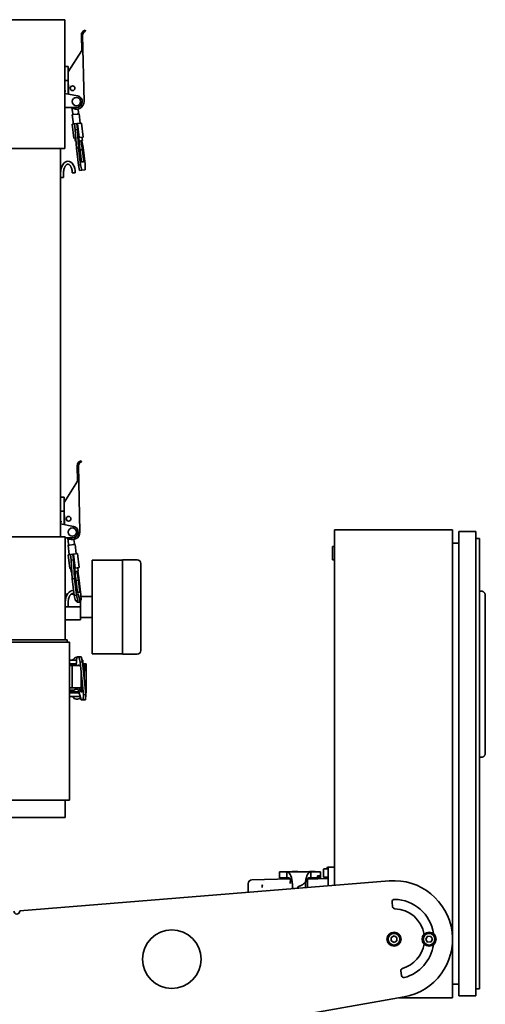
# Model space of a CAD drawing. Header units: millimetres. Extents: x 0 to 7128, y 0 to 5040.
# Tile 76 of 95: x 5615 to 5934, y 1619 to 2292. Entities that reach past the tile are written whole.
import ezdxf

# ---------------------------------------------------------------- set-up
doc = ezdxf.new("R2010")
doc.units = ezdxf.units.MM
doc.header["$LTSCALE"] = 12
doc.layers.add('Spigoli visibili(ISO)', color=7, linetype='Continuous', lineweight=35)

msp = doc.modelspace()

# ---------------------------------------------------------------- linework, layer by layer
at = {"layer": 'Spigoli visibili(ISO)'}
for p, q in [((5646.1796, 2292.0712), (5350.9796, 2292.0712)), ((5646.1796, 2292.0712), (5646.1796, 2204.0712)), ((5660.1772, 2284.892), (5660.4012, 2284.124)), ((5657.586, 2281.3569), (5657.8143, 2270.9594)), ((5658.3858, 2281.3745), (5659.3783, 2236.1854)), ((5657.8143, 2270.9594), (5648.5796, 2256.4256)), ((5648.5796, 2260.0712), (5646.1796, 2260.0712)), ((5648.5796, 2260.0712), (5648.5796, 2258.4712)), ((5648.5796, 2258.4712), (5648.5796, 2250.4712)), ((5646.1796, 2250.4712), (5648.5796, 2250.4712)), ((5648.8666, 2241.158), (5648.5796, 2254.2247)), ((5648.5796, 2250.4712), (5648.5796, 2244.5359)), ((5646.1796, 2243.2291), (5646.9159, 2243.1595)), ((5648.5796, 2243.1595), (5648.5796, 2244.5359)), ((5648.5796, 2243.1595), (5648.5796, 2242.8418)), ((5648.5796, 2241.2129), (5648.5796, 2242.8418)), ((5654.9299, 2240.0002), (5646.1796, 2241.6712)), ((5646.1796, 2232.0712), (5654.1796, 2232.0712)), ((5651.1513, 2231.844), (5651.6193, 2227.9004)), ((5655.5914, 2228.3719), (5655.2808, 2230.9891)), ((5651.3164, 2227.0589), (5651.3165, 2227.0589)), ((5651.3164, 2227.0589), (5652.0707, 2220.7034)), ((5651.6193, 2227.9004), (5651.6678, 2227.4923)), ((5652.508, 2227.2003), (5654.8913, 2227.4831)), ((5655.6399, 2227.9638), (5655.5914, 2228.3719)), ((5655.785, 2227.5892), (5655.7864, 2227.5894)), ((5656.0829, 2227.6246), (5655.7864, 2227.5894)), ((5656.0826, 2227.6245), (5656.0829, 2227.6244)), ((5656.0829, 2227.6246), (5656.8373, 2221.2692)), ((5651.2763, 2220.6092), (5652.8933, 2220.8011)), ((5651.2763, 2220.6092), (5652.4078, 2211.0761)), ((5654.4739, 2220.9887), (5652.8933, 2220.8011)), ((5653.3648, 2216.829), (5652.8933, 2220.8011)), ((5654.9453, 2217.0166), (5653.3648, 2216.829)), ((5654.127, 2204.1712), (5653.3648, 2216.829)), ((5654.9302, 2221.0428), (5654.4739, 2220.9887)), ((5654.4739, 2220.9887), (5654.9453, 2217.0166)), ((5654.9302, 2221.0428), (5657.6317, 2221.3635)), ((5656.0617, 2211.5097), (5654.9302, 2221.0428)), ((5654.9453, 2217.0166), (5655.7075, 2204.3588)), ((5657.6317, 2221.3635), (5658.7632, 2211.8304)), ((5652.4078, 2211.0761), (5653.7019, 2211.2297)), ((5653.2022, 2211.1704), (5653.4851, 2208.7871)), ((5653.4851, 2208.7871), (5653.8464, 2208.83)), ((5655.9355, 2211.4948), (5656.0617, 2211.5097)), ((5656.4498, 2202.9554), (5655.9355, 2211.4948)), ((5656.0617, 2211.5097), (5658.7632, 2211.8304)), ((5656.08, 2209.0951), (5658.2516, 2209.3528)), ((5657.2372, 2209.2324), (5658.315, 2203.1768)), ((5658.7081, 2204.7149), (5657.8903, 2209.3099)), ((5657.9688, 2211.7361), (5658.2516, 2209.3528)), ((5646.1796, 2204.0712), (5350.9796, 2204.0712)), ((5643.3796, 2204.0712), (5643.3796, 1938.4712)), ((5655.7075, 2204.3588), (5654.127, 2204.1712)), ((5655.4942, 2192.6521), (5654.127, 2204.1712)), ((5655.7075, 2204.3588), (5657.0747, 2192.8397)), ((5656.7344, 2202.9892), (5656.3011, 2205.4238)), ((5657.2347, 2196.3423), (5656.4498, 2202.9554)), ((5658.315, 2203.1768), (5656.7344, 2202.9892)), ((5657.5193, 2196.3761), (5656.7344, 2202.9892)), ((5658.315, 2203.1768), (5659.0999, 2196.5637)), ((5660.0753, 2193.1958), (5658.7081, 2204.7149)), ((5657.0747, 2192.8397), (5655.4942, 2192.6521)), ((5656.3, 2188.9808), (5655.4942, 2192.6521)), ((5657.8805, 2189.1684), (5656.3, 2188.9808)), ((5657.0747, 2192.8397), (5657.8805, 2189.1684)), ((5659.1263, 2194.9556), (5657.5854, 2194.7727)), ((5657.8805, 2189.1684), (5660.1512, 2189.4379)), ((5660.1512, 2189.4379), (5660.0753, 2193.1958)), ((5643.3796, 2184.0712), (5645.3796, 2184.0712)), ((5645.3796, 2184.0712), (5645.3796, 2187.2712)), ((5651.3796, 2187.2712), (5653.3796, 2187.2712)), ((5654.786, 1986.9569), (5655.0143, 1976.5594)), ((5655.5858, 1986.9745), (5656.5783, 1941.7854)), ((5657.3772, 1990.492), (5657.6012, 1989.724)), ((5655.0143, 1976.5594), (5645.7796, 1962.0256)), ((5645.7796, 1965.6712), (5643.3796, 1965.6712)), ((5645.7796, 1965.6712), (5645.7796, 1964.0712)), ((5645.7796, 1964.0712), (5645.7796, 1956.0712)), ((5646.0666, 1946.758), (5645.7796, 1959.8247)), ((5643.3796, 1956.0712), (5645.7796, 1956.0712)), ((5645.7796, 1956.0712), (5645.7796, 1950.1359)), ((5643.3796, 1948.8291), (5644.1159, 1948.7595)), ((5652.1299, 1945.6002), (5643.3796, 1947.2712)), ((5645.7796, 1948.7595), (5645.7796, 1950.1359)), ((5645.7796, 1948.7595), (5645.7796, 1948.4418)), ((5645.7796, 1946.8129), (5645.7796, 1948.4418)), ((5830.5796, 1943.3005), (5830.5796, 1700.1413)), ((5911.3796, 1943.3005), (5830.5796, 1943.3005)), ((5911.3796, 1623.3005), (5911.3796, 1943.3005)), ((5915.7796, 1942.1005), (5915.7796, 1624.5005)), ((5927.3796, 1942.1005), (5915.7796, 1942.1005)), ((5927.3796, 1942.1005), (5927.3796, 1624.5005)), ((5646.5796, 1938.4712), (5350.5796, 1938.4712)), ((5646.5796, 1938.4712), (5646.5796, 1868.0712)), ((5646.5796, 1937.6712), (5651.3796, 1937.6712)), ((5648.3513, 1937.444), (5648.8193, 1933.5004)), ((5648.8134, 1932.6941), (5648.5164, 1932.6588)), ((5648.5164, 1932.6588), (5649.2707, 1926.3034)), ((5648.8143, 1932.6942), (5648.8134, 1932.6941)), ((5648.8193, 1933.5004), (5648.8678, 1933.0923)), ((5649.708, 1932.8003), (5652.0913, 1933.0831)), ((5652.7914, 1933.9719), (5652.4808, 1936.5891)), ((5652.8399, 1933.5639), (5652.7914, 1933.9719)), ((5652.9864, 1933.1894), (5652.985, 1933.1892)), ((5653.2829, 1933.2246), (5652.9864, 1933.1894)), ((5653.2829, 1933.2246), (5654.0373, 1926.8692)), ((5915.7796, 1934.1005), (5911.3796, 1934.1005)), ((5929.7796, 1937.3005), (5927.3796, 1937.3005)), ((5929.7796, 1937.3005), (5929.7796, 1933.3005)), ((5929.7796, 1633.3005), (5929.7796, 1933.3005)), ((5648.4763, 1926.2092), (5650.0933, 1926.4011)), ((5648.4763, 1926.2092), (5649.6078, 1916.6761)), ((5651.6739, 1926.5887), (5650.0933, 1926.4011)), ((5650.5648, 1922.429), (5650.0933, 1926.4011)), ((5652.1302, 1926.6428), (5651.6739, 1926.5887)), ((5651.6739, 1926.5887), (5652.1453, 1922.6166)), ((5652.1302, 1926.6428), (5654.8317, 1926.9635)), ((5653.2617, 1917.1097), (5652.1302, 1926.6428)), ((5654.8317, 1926.9635), (5655.9632, 1917.4304)), ((5829.3796, 1922.7005), (5829.3796, 1931.9005)), ((5830.5796, 1931.9005), (5829.3796, 1931.9005)), ((5652.1453, 1922.6166), (5650.5648, 1922.429)), ((5651.327, 1909.7712), (5650.5648, 1922.429)), ((5652.1453, 1922.6166), (5652.9075, 1909.9588)), ((5664.9796, 1922.4712), (5664.9796, 1858.4712)), ((5685.7796, 1922.4712), (5664.9796, 1922.4712)), ((5685.7796, 1858.2712), (5685.7796, 1922.6712)), ((5685.7796, 1922.6712), (5695.7796, 1922.6712)), ((5698.1796, 1860.6712), (5698.1796, 1920.2712)), ((5830.5796, 1922.7005), (5829.3796, 1922.7005)), ((5649.6078, 1916.6761), (5650.9019, 1916.8297)), ((5650.4022, 1916.7704), (5650.6851, 1914.3871)), ((5650.6851, 1914.3871), (5651.0464, 1914.43)), ((5653.1355, 1917.0948), (5653.2617, 1917.1097)), ((5653.6498, 1908.5554), (5653.1355, 1917.0948)), ((5653.2617, 1917.1097), (5655.9632, 1917.4304)), ((5653.28, 1914.6951), (5655.4516, 1914.9528)), ((5654.4372, 1914.8324), (5655.515, 1908.7768)), ((5655.9081, 1910.3149), (5655.0903, 1914.9099)), ((5655.1688, 1917.3361), (5655.4516, 1914.9528)), ((5652.9075, 1909.9588), (5651.327, 1909.7712)), ((5652.6942, 1898.2521), (5651.327, 1909.7712)), ((5652.9075, 1909.9588), (5654.2747, 1898.4397)), ((5653.9344, 1908.5892), (5653.5011, 1911.0238)), ((5654.4347, 1901.9423), (5653.6498, 1908.5554)), ((5655.515, 1908.7768), (5653.9344, 1908.5892)), ((5654.7193, 1901.9761), (5653.9344, 1908.5892)), ((5655.515, 1908.7768), (5656.2999, 1902.1637)), ((5657.2753, 1898.7958), (5655.9081, 1910.3149)), ((5648.0089, 1899.2712), (5646.5796, 1899.2712)), ((5652.5584, 1899.2712), (5650.6008, 1899.2712)), ((5656.3263, 1900.5556), (5654.7854, 1900.3727)), ((5657.3512, 1895.0379), (5657.2753, 1898.7958)), ((5930.9796, 1901.3005), (5929.7796, 1901.3005)), ((5648.5796, 1890.4712), (5648.5796, 1893.6712)), ((5654.2747, 1898.4397), (5652.6942, 1898.2521)), ((5653.5, 1894.5808), (5652.6942, 1898.2521)), ((5655.0805, 1894.7684), (5653.5, 1894.5808)), ((5654.2747, 1898.4397), (5655.0805, 1894.7684)), ((5654.5796, 1893.6712), (5656.5796, 1893.6712)), ((5655.0805, 1894.7684), (5655.4497, 1894.8122)), ((5656.5164, 1894.9388), (5657.3512, 1895.0379)), ((5656.9796, 1894.9938), (5656.9796, 1890.4712)), ((5664.9796, 1897.6712), (5657.298, 1897.6712)), ((5933.7796, 1898.5005), (5933.7796, 1790.5005)), ((5646.5796, 1890.4712), (5648.5796, 1890.4712)), ((5656.9796, 1890.4712), (5648.5796, 1890.4712)), ((5656.9796, 1890.4712), (5656.9796, 1881.6712)), ((5656.9796, 1881.6712), (5646.5796, 1881.6712)), ((5664.9796, 1883.2712), (5656.9796, 1883.2712)), ((5933.8196, 1880.1005), (5933.7796, 1880.1005)), ((5933.8196, 1880.1005), (5933.8196, 1808.9005)), ((5353.3796, 1868.0712), (5643.7796, 1868.0712)), ((5643.7796, 1866.4712), (5353.3796, 1866.4712)), ((5643.7796, 1868.0712), (5647.7796, 1868.0712)), ((5647.7796, 1866.4712), (5643.7796, 1866.4712)), ((5647.7796, 1866.4712), (5647.7796, 1868.0712)), ((5647.7796, 1866.4712), (5649.3796, 1866.4712)), ((5649.3796, 1758.4712), (5649.3796, 1866.4712)), ((5685.7796, 1858.4712), (5664.9796, 1858.4712)), ((5649.3796, 1854.0712), (5654.2885, 1854.0712)), ((5651.2569, 1851.6712), (5649.3796, 1851.6712)), ((5654.0331, 1851.6712), (5651.2569, 1851.6712)), ((5654.527, 1856.3122), (5653.9054, 1850.4712)), ((5656.1075, 1856.4755), (5654.527, 1856.3122)), ((5655.8942, 1856.3122), (5654.527, 1856.3122)), ((5657.4747, 1856.4755), (5655.8942, 1856.3122)), ((5656.7, 1852.731), (5655.8942, 1856.3122)), ((5656.1075, 1856.4755), (5657.4747, 1856.4755)), ((5658.2805, 1852.8943), (5656.7, 1852.731)), ((5658.9707, 1830.448), (5656.7, 1852.731)), ((5657.4747, 1856.4755), (5658.2805, 1852.8943)), ((5658.5796, 1854.0712), (5658.0157, 1854.0712)), ((5658.2805, 1852.8943), (5660.5512, 1830.6113)), ((5659.7796, 1851.6712), (5658.4052, 1851.6712)), ((5658.5796, 1854.0712), (5658.5796, 1851.6712)), ((5660.8012, 1851.6712), (5659.7796, 1851.6712)), ((5659.7796, 1850.8712), (5659.7796, 1851.6712)), ((5660.8012, 1851.6712), (5660.8012, 1831.6712)), ((5685.7796, 1858.2712), (5695.7796, 1858.2712)), ((5649.3796, 1850.8712), (5649.3809, 1850.8712)), ((5649.3796, 1850.4712), (5649.3796, 1835.2712)), ((5649.3796, 1850.4712), (5651.3796, 1850.4712)), ((5649.3809, 1850.8712), (5653.9479, 1850.8712)), ((5650.3781, 1850.8712), (5650.3781, 1850.4712)), ((5651.3796, 1850.4712), (5651.3796, 1835.2712)), ((5651.3796, 1850.4712), (5656.3274, 1850.4712)), ((5651.7796, 1850.8704), (5653.9479, 1850.8704)), ((5652.9796, 1850.8712), (5652.9796, 1850.8704)), ((5655.2404, 1850.4712), (5655.2692, 1850.7414)), ((5655.2692, 1850.7414), (5656.0541, 1850.7414)), ((5657.3796, 1845.3615), (5657.3796, 1835.2712)), ((5658.4867, 1850.8712), (5659.7796, 1850.8712)), ((5658.5275, 1850.4712), (5659.3796, 1850.4712)), ((5658.9785, 1850.4712), (5658.9785, 1850.8712)), ((5659.3796, 1850.4712), (5659.3796, 1842.1089)), ((5659.3796, 1846.4712), (5659.7432, 1846.4712)), ((5659.4621, 1844.8712), (5659.4621, 1841.2991)), ((5659.7783, 1850.8712), (5659.7783, 1848.0712)), ((5651.3796, 1835.2712), (5649.3796, 1835.2712)), ((5649.3796, 1833.6712), (5652.6067, 1833.6712)), ((5649.3809, 1832.4712), (5649.3796, 1832.4712)), ((5649.3796, 1831.6712), (5651.2569, 1831.6712)), ((5649.3809, 1832.4712), (5655.7889, 1832.4712)), ((5650.3781, 1833.6712), (5650.3781, 1832.4712)), ((5651.2569, 1831.6712), (5656.0371, 1831.6712)), ((5657.3796, 1835.2712), (5651.3796, 1835.2712)), ((5651.7396, 1832.472), (5655.7887, 1832.472)), ((5652.9796, 1832.472), (5652.9796, 1832.4712)), ((5654.7076, 1835.2712), (5654.8341, 1834.0292)), ((5654.7781, 1834.3855), (5654.7781, 1834.5787)), ((5654.8341, 1834.0292), (5655.3056, 1834.0292)), ((5655.3056, 1834.0292), (5657.5275, 1826.8668)), ((5657.1344, 1832.4376), (5656.2554, 1835.2712)), ((5657.9718, 1832.5241), (5657.1344, 1832.4376)), ((5657.9193, 1832.4376), (5657.1344, 1832.4376)), ((5658.4223, 1835.2712), (5657.3796, 1835.2712)), ((5657.8192, 1835.2712), (5657.9457, 1834.0292)), ((5660.8012, 1831.6712), (5660.4432, 1831.6712)), ((5654.5796, 1829.2712), (5649.3796, 1829.2712)), ((5654.5796, 1829.2712), (5656.7816, 1829.2712)), ((5657.5275, 1826.8668), (5658.8947, 1826.8668)), ((5658.8947, 1826.8668), (5658.9707, 1830.448)), ((5660.4753, 1827.0301), (5658.8947, 1826.8668)), ((5660.5512, 1830.6113), (5658.9707, 1830.448)), ((5660.5512, 1830.6113), (5660.4753, 1827.0301)), ((5933.8196, 1808.9005), (5933.7796, 1808.9005)), ((5930.9796, 1787.7005), (5929.7796, 1787.7005)), ((5649.3796, 1758.4712), (5347.7796, 1758.4712)), ((5646.5796, 1758.4712), (5646.5796, 1746.4712)), ((5646.5796, 1746.4712), (5350.5796, 1746.4712)), ((5823.1396, 1706.0205), (5823.1396, 1710.9805)), ((5823.4596, 1711.3005), (5826.3396, 1711.3005)), ((5825.5396, 1711.7005), (5825.5396, 1711.3005)), ((5826.3396, 1712.5005), (5829.5396, 1712.5005)), ((5826.3396, 1708.5005), (5826.3396, 1712.5005)), ((5829.5396, 1712.5085), (5830.5796, 1712.5085)), ((5800.4194, 1704.4974), (5774.0761, 1703.8076)), ((5793.0597, 1709.3005), (5798.1293, 1709.3005)), ((5793.0597, 1705.3005), (5793.0597, 1709.3005)), ((5793.0597, 1705.3005), (5798.1292, 1705.3005)), ((5798.1292, 1705.3005), (5799.0202, 1705.3005)), ((5798.1659, 1709.301), (5814.5142, 1709.301)), ((5800.5414, 1704.3657), (5800.5435, 1704.2086)), ((5801.2656, 1705.3005), (5801.2684, 1705.3005)), ((5801.8197, 1709.7005), (5801.6597, 1709.5405)), ((5805.4997, 1709.5405), (5801.6597, 1709.5405)), ((5801.6597, 1709.5405), (5801.6597, 1709.301)), ((5805.3397, 1709.7005), (5801.8197, 1709.7005)), ((5805.3397, 1709.7005), (5805.4997, 1709.5405)), ((5805.4997, 1709.5405), (5805.4997, 1709.301)), ((5812.1396, 1704.2205), (5812.0163, 1704.2205)), ((5812.1396, 1704.3405), (5826.3396, 1704.7124)), ((5812.1396, 1704.3405), (5812.1396, 1698.6548)), ((5812.6597, 1704.3542), (5812.6597, 1704.847)), ((5818.2597, 1705.115), (5813.1054, 1705.115)), ((5817.3797, 1709.595), (5813.5397, 1709.595)), ((5813.5397, 1709.301), (5813.5397, 1709.595)), ((5813.6593, 1705.3005), (5814.5507, 1705.3005)), ((5814.5507, 1709.3005), (5820.535, 1709.3005)), ((5814.5507, 1705.3005), (5814.5507, 1709.3005)), ((5814.5507, 1705.3005), (5819.0352, 1705.3005)), ((5817.3797, 1709.3005), (5817.3797, 1709.595)), ((5818.0741, 1705.3005), (5818.2597, 1705.115)), ((5818.2597, 1704.5008), (5818.2597, 1705.115)), ((5820.535, 1706.6605), (5819.0352, 1706.6605)), ((5819.0352, 1706.6605), (5819.0352, 1705.3005)), ((5820.1725, 1706.2605), (5819.0352, 1706.2605)), ((5819.0352, 1705.3005), (5820.9635, 1705.3005)), ((5820.1725, 1706.2605), (5820.597, 1706.2605)), ((5821.0597, 1709.3005), (5820.535, 1709.3005)), ((5820.535, 1706.6605), (5820.9635, 1706.6605)), ((5820.597, 1706.2605), (5820.597, 1706.6605)), ((5820.9635, 1705.3005), (5820.9635, 1706.6605)), ((5820.9635, 1705.3005), (5821.0597, 1705.3005)), ((5821.0597, 1709.3005), (5821.0597, 1705.3005)), ((5823.4596, 1705.7005), (5826.3396, 1705.7005)), ((5825.5396, 1705.7005), (5825.5396, 1704.6914)), ((5826.3396, 1708.5005), (5826.3396, 1699.7995)), ((5615.3796, 1682.7936), (5868.1655, 1703.1712)), ((5771.7397, 1695.3981), (5771.7397, 1701.4092)), ((5801.8597, 1699.8024), (5801.8597, 1700.5005)), ((5801.8597, 1699.8024), (5801.8597, 1698.1483)), ((5801.8597, 1697.8262), (5801.8597, 1698.1483)), ((5803.1585, 1697.9309), (5801.8597, 1698.1483)), ((5805.4597, 1698.477), (5805.4597, 1698.1164)), ((5810.8203, 1700.5005), (5810.8203, 1698.5485)), ((5870.4322, 1685.488), (5870.021, 1688.6961)), ((5615.3796, 1682.7936), (5615.3796, 1682.4712)), ((5869.3796, 1664.4552), (5871.3796, 1665.6099)), ((5869.3796, 1662.1458), (5869.3796, 1664.4552)), ((5871.3796, 1665.6099), (5873.3796, 1664.4552)), ((5873.3796, 1664.4552), (5873.3796, 1662.1458)), ((5893.0777, 1663.115), (5894.0679, 1665.2013)), ((5894.3893, 1661.2142), (5893.0777, 1663.115)), ((5894.0679, 1665.2013), (5896.3699, 1665.3869)), ((5896.3699, 1665.3869), (5897.6815, 1663.4861)), ((5897.6815, 1663.4861), (5896.6913, 1661.3998)), ((5871.3796, 1660.9911), (5869.3796, 1662.1458)), ((5873.3796, 1662.1458), (5871.3796, 1660.9911)), ((5896.6913, 1661.3998), (5894.3893, 1661.2142)), ((5876.4701, 1638.3833), (5876.0589, 1641.5915)), ((5911.3796, 1632.5005), (5915.7796, 1632.5005)), ((5929.7796, 1633.3005), (5929.7796, 1629.3005)), ((5878.3255, 1623.9082), (5756.7499, 1602.4712)), ((5874.8791, 1623.3005), (5911.3796, 1623.3005)), ((5927.3796, 1624.5005), (5915.7796, 1624.5005)), ((5927.3796, 1629.3005), (5929.7796, 1629.3005))]:
    msp.add_line(p, q, dxfattribs=at)
for centre, radius in [((5651.5781, 2245.2162), 1.6), ((5651.5781, 2245.2162), 1.6), ((5654.1796, 2236.0712), 2.84), ((5648.7781, 1950.8162), 1.6), ((5648.7781, 1950.8162), 1.6), ((5651.3796, 1941.6712), 2.84), ((5719.3796, 1649.6712), 20), ((5871.3796, 1663.3005), 4.8), ((5871.3796, 1663.3005), 4), ((5895.3796, 1663.3005), 4.8), ((5895.3796, 1663.3005), 4)]:
    msp.add_circle(centre, radius, dxfattribs=at)
for centre, radius, start, end in [((5661.1851, 2281.4359), 3.6, 106.2583078, 181.2583078), ((5661.1851, 2281.4359), 2.8, 106.2583078, 181.2583078), ((5654.1796, 2236.0712), 5.2, 230.2848628, 1.2583078), ((5654.1796, 2236.0712), 4, 270, 79.1886921), ((5652.4138, 2227.9947), 0.8, 186.768779, 276.768779), ((5654.797, 2228.2776), 0.8, 276.768779, 6.768779), ((5658.3851, 1987.0359), 3.6, 106.2583078, 181.2583078), ((5658.3851, 1987.0359), 2.8, 106.2583078, 181.2583078), ((5651.3796, 1941.6712), 5.2, 230.2848628, 1.2583078), ((5651.3796, 1941.6712), 4, 270, 79.1886921), ((5649.6138, 1933.5947), 0.8, 186.768779, 276.768779), ((5651.997, 1933.8776), 0.8, 276.768779, 6.768779), ((5695.7796, 1920.2712), 2.4, 0, 90), ((5695.7796, 1860.6712), 2.4, 270, 0), ((5654.5796, 1852.9307), 3.0604, 91.6276493, 158.1218176), ((5654.5796, 1851.952), 3.0017, 201.1220214, 209.5608837), ((5654.5796, 1831.3315), 3.0604, 85.9082458, 158.1218176), ((5654.5796, 1830.3528), 3.0017, 201.1220214, 323.6690889), ((5823.4596, 1710.9805), 0.32, 90, 180), ((5826.3396, 1711.7005), 0.8, 90, 180), ((5823.4596, 1706.0205), 0.32, 180, 270), ((5871.3796, 1663.3005), 40, 280, 94.6087653), ((5871.608, 1688.8995), 1.6, 89.4888333, 187.3043827), ((5871.3796, 1663.3005), 27.2, 8.0295831, 89.4888333), ((5872.0192, 1685.6914), 1.6, 187.3043827, 268.363761), ((5871.3796, 1663.3005), 20.8, 9.1844978, 88.363761), ((5613.3796, 1682.4712), 2, 180, 0), ((5871.3796, 1663.3005), 20.8, 286.2450043, 350.8155022), ((5871.3796, 1663.3005), 27.2, 285.119932, 351.9704169), ((5877.6459, 1641.7949), 1.6, 106.2450043, 187.3043827), ((5878.0571, 1638.5868), 1.6, 187.3043827, 285.119932)]:
    msp.add_arc(centre, radius, start, end, dxfattribs=at)
for centre, major_axis, ratio, start_param, end_param in [((5648.3796, 2187.2712), (0, -8), 0.625, 1.57079633, 4.71238898), ((5657.3969, 2196.3615), (0.1886, -1.5888), 0.10208203, 4.71238898, 6.28318531), ((5657.3571, 2196.3568), (0.1886, -1.5888), 0.10208203, 0.1227423, 1.57079633), ((5658.9377, 2196.5444), (0.1886, -1.5888), 0.10208203, 0, 1.57079633), ((5651.5796, 1893.6712), (0, -8), 0.625, 2.99736957, 4.71238898), ((5654.5969, 1901.9615), (0.1886, -1.5888), 0.10208203, 4.71238898, 6.28318531), ((5654.5571, 1901.9568), (0.1886, -1.5888), 0.10208203, 0.1227423, 1.57079633), ((5651.5796, 1893.6712), (0, -8), 0.625, 1.57079633, 2.42325012), ((5656.1377, 1902.1444), (0.1886, -1.5888), 0.10208203, 0, 1.57079633), ((5656.2163, 1849.1498), (-0.1645, 1.5915), 0.11724716, 5.67972549, 6.27106977), ((5659.4973, 1844.8712), (0, 1.6), 0.02195985, 0, 1.57079633), ((5659.7432, 1848.0712), (0, -1.6), 0.02195985, 0, 1.57079633), ((5657.7571, 1834.0292), (0.1645, -1.5915), 0.11724716, 6.27106977, 7.84186609), ((5774.1405, 1701.4076), (-1.7203, 1.6758), 0.99933246, 5.51121088, 7.05515974), ((5798.3671, 1699.9391), (0.3579, 5.4007), 0.64390773, 4.85907544, 6.45384021), ((5798.1672, 1700.5563), (-0.0002, -8.7207), 0.42342747, 1.82471229, 3.15189232), ((5800.622, 1698.2107), (-0.0744, 6.0001), 0.02617269, 0.02618891, 1.02937213), ((5803.5797, 1704.4984), (3.1211, 0), 0.0261949, 3.97180835, 3.972643), ((5814.313, 1699.9395), (-0.3586, 5.4004), 0.64397044, 6.11237383, 7.70726098), ((5814.5145, 1700.5602), (-0.0004, 8.7407), 0.42265119, 6.2732732, 7.6005658), ((5813.4597, 1698.477), (8, 0), 0.26794919, 2.47502466, 3.14159266)]:
    msp.add_ellipse(centre, major_axis=major_axis, ratio=ratio, start_param=start_param, end_param=end_param, dxfattribs=at)
for points, knots in [([(5651.3164, 2227.0588), (5651.3164, 2227.0588), (5651.3164, 2227.0588), (5651.3164, 2227.059), (5651.3185, 2227.0594), (5651.3299, 2227.061), (5651.3434, 2227.0622), (5651.3768, 2227.0661), (5651.3938, 2227.0683), (5651.4406, 2227.0738), (5651.4729, 2227.0775), (5651.537, 2227.0853), (5651.5663, 2227.0885), (5651.6013, 2227.0929), (5651.6061, 2227.0938), (5651.6109, 2227.0943), (5651.6134, 2227.0944)], [0.23043628, 0.23043628, 0.23043628, 0.23043628, 0.2304884, 0.2304884, 0.252301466, 0.252301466, 0.289735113, 0.289735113, 0.316379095, 0.316379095, 0.352120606, 0.352120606, 0.377517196, 0.377517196, 0.379943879, 0.382008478, 0.382008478, 0.382008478, 0.382008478]), ([(5651.6144, 2227.0942), (5651.6166, 2227.0951), (5651.6189, 2227.0969), (5651.6245, 2227.1018), (5651.6293, 2227.1076), (5651.639, 2227.1252), (5651.6431, 2227.1347), (5651.655, 2227.1673), (5651.6613, 2227.194), (5651.6743, 2227.2724), (5651.6777, 2227.3323), (5651.6741, 2227.4285), (5651.6716, 2227.4603), (5651.6678, 2227.4923)], [-0.0015017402, -0.0015017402, -0.0015017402, -0.0015017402, 0, 0, 0.0034143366, 0.0034143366, 0.006361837, 0.006361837, 0.0130486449, 0.0130486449, 0.0255005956, 0.0255005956, 0.0315943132, 0.0315943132, 0.0315943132, 0.0315943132]), ([(5655.6399, 2227.9638), (5655.6437, 2227.9315), (5655.6488, 2227.8994), (5655.6678, 2227.8055), (5655.685, 2227.7484), (5655.7184, 2227.6696), (5655.7322, 2227.6441), (5655.7518, 2227.6163), (5655.7583, 2227.6083), (5655.7681, 2227.599), (5655.7712, 2227.5963), (5655.7765, 2227.5928), (5655.7786, 2227.5915), (5655.7823, 2227.5901), (5655.7833, 2227.5899), (5655.7841, 2227.5898), (5655.7843, 2227.5898), (5655.7847, 2227.5898), (5655.7848, 2227.5898), (5655.785, 2227.5892)], [0, 0, 0, 0, 0.0121338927, 0.0121338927, 0.0362296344, 0.0362296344, 0.0520357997, 0.0520357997, 0.0593434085, 0.0593434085, 0.062767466, 0.062767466, 0.0650074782, 0.0650074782, 0.066835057, 0.066835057, 0.0675763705, 0.0675763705, 0.0680394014, 0.0680394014, 0.0680394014, 0.0680394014]), ([(5645.3796, 2187.2712), (5645.3796, 2187.8602), (5645.4649, 2188.8911), (5645.7212, 2189.9751), (5645.9701, 2190.7197), (5646.1617, 2191.1775), (5646.4257, 2191.6917), (5646.6525, 2192.0531), (5646.9448, 2192.4363), (5647.1805, 2192.6864), (5647.4366, 2192.9048), (5647.5992, 2193.0168), (5647.753, 2193.1047), (5647.8507, 2193.1519), (5647.9669, 2193.1984), (5648.0552, 2193.2263), (5648.1606, 2193.2513), (5648.2415, 2193.2639), (5648.3405, 2193.2717), (5648.4187, 2193.2717), (5648.5176, 2193.2639), (5648.5986, 2193.2513), (5648.704, 2193.2263), (5648.7923, 2193.1984), (5648.9085, 2193.1519), (5649.0062, 2193.1047), (5649.16, 2193.0168), (5649.3226, 2192.9048), (5649.5787, 2192.6864), (5649.8144, 2192.4363), (5650.1067, 2192.0531), (5650.3335, 2191.6917), (5650.5975, 2191.1775), (5650.7891, 2190.7197), (5651.038, 2189.9751), (5651.2943, 2188.8911), (5651.3796, 2187.8602), (5651.3796, 2187.2712)], [3.14159265, 3.14159265, 3.14159265, 3.14159265, 3.40339204, 3.59974158, 3.66519143, 3.79609112, 3.86154097, 3.99244066, 4.05789051, 4.1887902, 4.25424005, 4.35241482, 4.38513975, 4.45058959, 4.48331452, 4.54876436, 4.58148929, 4.64693913, 4.67966406, 4.7451139, 4.77783883, 4.84328867, 4.8760136, 4.94146344, 4.97418837, 5.03963822, 5.07236314, 5.17053791, 5.23598776, 5.36688745, 5.4323373, 5.56323699, 5.62868684, 5.75958653, 5.82503638, 6.02138592, 6.28318531, 6.28318531, 6.28318531, 6.28318531]), ([(5648.8144, 1932.6942), (5648.8166, 1932.6951), (5648.8189, 1932.6969), (5648.8245, 1932.7018), (5648.8293, 1932.7076), (5648.839, 1932.7252), (5648.8431, 1932.7347), (5648.855, 1932.7673), (5648.8613, 1932.794), (5648.8743, 1932.8725), (5648.8777, 1932.9323), (5648.8741, 1933.0285), (5648.8716, 1933.0603), (5648.8678, 1933.0923)], [-0.0015015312, -0.0015015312, -0.0015015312, -0.0015015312, 0, 0, 0.0034145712, 0.0034145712, 0.0063624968, 0.0063624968, 0.0130504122, 0.0130504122, 0.0255087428, 0.0255087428, 0.0316088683, 0.0316088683, 0.0316088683, 0.0316088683]), ([(5652.8399, 1933.5638), (5652.8437, 1933.5315), (5652.8488, 1933.4994), (5652.8678, 1933.4055), (5652.8849, 1933.3484), (5652.9184, 1933.2696), (5652.9322, 1933.2441), (5652.9518, 1933.2164), (5652.9583, 1933.2083), (5652.9681, 1933.199), (5652.9712, 1933.1963), (5652.9765, 1933.1928), (5652.9786, 1933.1915), (5652.9823, 1933.1901), (5652.9833, 1933.1899), (5652.9841, 1933.1898), (5652.9843, 1933.1898), (5652.9847, 1933.1898), (5652.9848, 1933.1898), (5652.985, 1933.1892)], [0, 0, 0, 0, 0.0121355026, 0.0121355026, 0.0362240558, 0.0362240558, 0.052021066, 0.052021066, 0.0593243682, 0.0593243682, 0.0627463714, 0.0627463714, 0.0649851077, 0.0649851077, 0.0668114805, 0.0668114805, 0.0675524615, 0.0675524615, 0.0680149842, 0.0680149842, 0.0680149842, 0.0680149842]), ([(5648.5796, 1893.6712), (5648.5796, 1894.2602), (5648.6649, 1895.2911), (5648.9212, 1896.3751), (5649.1701, 1897.1197), (5649.3617, 1897.5775), (5649.6257, 1898.0917), (5649.8525, 1898.4531), (5650.1448, 1898.8363), (5650.3805, 1899.0864), (5650.6366, 1899.3048), (5650.7992, 1899.4168), (5650.953, 1899.5047), (5651.0507, 1899.5519), (5651.1669, 1899.5984), (5651.2552, 1899.6263), (5651.3606, 1899.6513), (5651.4415, 1899.6639), (5651.5405, 1899.6717), (5651.6187, 1899.6717), (5651.7176, 1899.6639), (5651.7986, 1899.6513), (5651.904, 1899.6263), (5651.9923, 1899.5984), (5652.1085, 1899.5519), (5652.2062, 1899.5047), (5652.36, 1899.4168), (5652.4757, 1899.3371), (5652.5672, 1899.2641), (5652.5748, 1899.258)], [3.14159265, 3.14159265, 3.14159265, 3.14159265, 3.40339204, 3.59974158, 3.66519143, 3.79609112, 3.86154097, 3.99244066, 4.05789051, 4.1887902, 4.25424005, 4.35241482, 4.38513975, 4.45058959, 4.48331452, 4.54876436, 4.58148929, 4.64693913, 4.67966406, 4.7451139, 4.77783883, 4.84328867, 4.8760136, 4.94146344, 4.97418837, 5.03963822, 5.07236314, 5.17053791, 5.17935296, 5.17935296, 5.17935296, 5.17935296]), ([(5933.7796, 1898.5005), (5933.7796, 1898.6838), (5933.7615, 1898.8671), (5933.7258, 1899.0468), (5933.69, 1899.2265), (5933.6366, 1899.4028), (5933.5665, 1899.5721), (5933.4963, 1899.7414), (5933.4095, 1899.9038), (5933.3077, 1900.0561), (5933.2059, 1900.2085), (5933.0891, 1900.3509), (5932.9595, 1900.4804), (5932.8299, 1900.61), (5932.6876, 1900.7268), (5932.5352, 1900.8287), (5932.459, 1900.8796), (5932.3803, 1900.9267), (5932.2995, 1900.9699), (5932.2187, 1901.0131), (5932.1358, 1901.0523), (5932.0511, 1901.0874), (5931.9665, 1901.1225), (5931.8801, 1901.1534), (5931.7924, 1901.18), (5931.7047, 1901.2066), (5931.6157, 1901.2289), (5931.5258, 1901.2467), (5931.436, 1901.2646), (5931.3452, 1901.2781), (5931.254, 1901.2871), (5931.1629, 1901.296), (5931.0712, 1901.3005), (5930.9796, 1901.3005)], [1.57079633, 1.57079633, 1.57079633, 1.57079633, 1.76714587, 1.76714587, 1.76714587, 1.96349541, 1.96349541, 1.96349541, 2.15984495, 2.15984495, 2.15984495, 2.35619449, 2.35619449, 2.35619449, 2.55254403, 2.55254403, 2.55254403, 2.6507188, 2.6507188, 2.6507188, 2.74889357, 2.74889357, 2.74889357, 2.84706834, 2.84706834, 2.84706834, 2.94524311, 2.94524311, 2.94524311, 3.04341788, 3.04341788, 3.04341788, 3.14159265, 3.14159265, 3.14159265, 3.14159265]), ([(5933.7796, 1790.5005), (5933.7796, 1790.3173), (5933.7615, 1790.134), (5933.7258, 1789.9543), (5933.69, 1789.7746), (5933.6366, 1789.5983), (5933.5665, 1789.429), (5933.4963, 1789.2597), (5933.4095, 1789.0973), (5933.3077, 1788.945), (5933.2059, 1788.7926), (5933.0891, 1788.6502), (5932.9595, 1788.5206), (5932.8299, 1788.3911), (5932.6876, 1788.2742), (5932.5352, 1788.1724), (5932.459, 1788.1215), (5932.3803, 1788.0744), (5932.2995, 1788.0312), (5932.2187, 1787.988), (5932.1358, 1787.9487), (5932.0511, 1787.9137), (5931.9665, 1787.8786), (5931.8801, 1787.8477), (5931.7924, 1787.8211), (5931.7047, 1787.7945), (5931.6157, 1787.7722), (5931.5258, 1787.7543), (5931.436, 1787.7365), (5931.3452, 1787.723), (5931.254, 1787.714), (5931.1629, 1787.705), (5931.0712, 1787.7005), (5930.9796, 1787.7005)], [1.57079633, 1.57079633, 1.57079633, 1.57079633, 1.76714587, 1.76714587, 1.76714587, 1.96349541, 1.96349541, 1.96349541, 2.15984495, 2.15984495, 2.15984495, 2.35619449, 2.35619449, 2.35619449, 2.55254403, 2.55254403, 2.55254403, 2.6507188, 2.6507188, 2.6507188, 2.74889357, 2.74889357, 2.74889357, 2.84706834, 2.84706834, 2.84706834, 2.94524311, 2.94524311, 2.94524311, 3.04341788, 3.04341788, 3.04341788, 3.14159265, 3.14159265, 3.14159265, 3.14159265]), ([(5798.1293, 1709.2765), (5798.1292, 1708.6179), (5798.1292, 1707.9592), (5798.1292, 1706.6339), (5798.1292, 1705.9672), (5798.1292, 1705.3005)], [-0.497, -0.497, -0.497, -0.497, -0.25, -0.25, 0, 0, 0, 0]), ([(5781.3198, 1699.6738), (5781.3219, 1699.7077), (5781.324, 1699.7416), (5781.3278, 1699.8095), (5781.3294, 1699.8434), (5781.3314, 1699.9071), (5781.3318, 1699.9365), (5781.3308, 1700.006), (5781.3288, 1700.0458), (5781.3131, 1700.1712), (5781.2912, 1700.2291), (5781.2483, 1700.3154), (5781.2254, 1700.3513), (5781.174, 1700.423), (5781.1512, 1700.4508), (5781.1345, 1700.4714), (5781.1306, 1700.4761), (5781.1267, 1700.4807), (5781.1251, 1700.4824)], [0.134692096, 0.134692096, 0.134692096, 0.134692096, 0.148251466, 0.148251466, 0.161812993, 0.161812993, 0.173491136, 0.173491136, 0.189285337, 0.189285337, 0.22378753, 0.22378753, 0.251881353, 0.251881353, 0.281771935, 0.281771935, 0.284585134, 0.287398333, 0.287398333, 0.287398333, 0.287398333]), ([(5781.3247, 1699.382), (5781.3243, 1699.3778), (5781.3238, 1699.3737), (5781.3234, 1699.3695), (5781.3185, 1699.322), (5781.3137, 1699.2736), (5781.3093, 1699.2245), (5781.2923, 1699.0371), (5781.2789, 1698.838), (5781.2686, 1698.6347)], [0, 0, 0, 0, 0.017960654, 0.017960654, 0.017960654, 0.221068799, 0.221068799, 0.221068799, 0.999999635, 0.999999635, 0.999999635, 0.999999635]), ([(5781.2686, 1698.6347), (5781.2698, 1698.6687), (5781.2714, 1698.7024), (5781.278, 1698.8401), (5781.2825, 1698.9465), (5781.2871, 1699.0532)], [0.0000641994, 0.0000641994, 0.0000641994, 0.0000641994, 0.0132349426, 0.0132349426, 0.0540106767, 0.0540106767, 0.0540106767, 0.0540106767]), ([(5801.7414, 1702.7469), (5801.7475, 1702.6955), (5801.7533, 1702.6397), (5801.7587, 1702.5843), (5801.7643, 1702.5276), (5801.7695, 1702.4712), (5801.7744, 1702.4153), (5801.7794, 1702.3581), (5801.7842, 1702.3013), (5801.7888, 1702.2451), (5801.7934, 1702.1876), (5801.7977, 1702.1307), (5801.8018, 1702.0743), (5801.806, 1702.0168), (5801.8099, 1701.9599), (5801.8135, 1701.9036), (5801.8172, 1701.8463), (5801.8207, 1701.7897), (5801.8239, 1701.7337), (5801.8272, 1701.6769), (5801.8302, 1701.6207), (5801.833, 1701.5654), (5801.8358, 1701.5092), (5801.8384, 1701.4539), (5801.8408, 1701.3995), (5801.8432, 1701.3443), (5801.8453, 1701.29), (5801.8472, 1701.2367), (5801.8492, 1701.1828), (5801.8509, 1701.1298), (5801.8524, 1701.078), (5801.8537, 1701.0293), (5801.8549, 1700.9817), (5801.8597, 1700.5005)], [0.000006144, 0.000006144, 0.000006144, 0.000006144, 0.063503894, 0.063503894, 0.063503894, 0.128404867, 0.128404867, 0.128404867, 0.194680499, 0.194680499, 0.194680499, 0.262300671, 0.262300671, 0.262300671, 0.331227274, 0.331227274, 0.331227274, 0.401413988, 0.401413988, 0.401413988, 0.472806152, 0.472806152, 0.472806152, 0.545340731, 0.545340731, 0.545340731, 0.618946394, 0.618946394, 0.618946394, 0.693543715, 0.693543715, 0.693543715, 0.76362123, 0.76362123, 0.76362123, 0.76362123]), ([(5807.1721, 1699.8024), (5807.2387, 1699.8252), (5807.3054, 1699.8499), (5807.7705, 1700.034), (5808.2421, 1700.2823), (5809.2381, 1700.884), (5809.7626, 1701.236), (5810.4524, 1701.7325), (5810.6653, 1701.8896), (5810.8748, 1702.0513)], [0.916281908, 0.916281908, 0.916281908, 0.916281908, 0.956038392, 0.956038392, 1.193811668, 1.193811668, 1.431584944, 1.431584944, 1.532104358, 1.532104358, 1.532104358, 1.532104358]), ([(5810.8748, 1702.0513), (5810.8743, 1702.0112), (5810.8708, 1701.9752), (5810.8677, 1701.939), (5810.864, 1701.8962), (5810.8608, 1701.8533), (5810.8579, 1701.8104), (5810.8545, 1701.7609), (5810.8515, 1701.7114), (5810.8489, 1701.6618), (5810.8451, 1701.5916), (5810.8418, 1701.5214), (5810.839, 1701.4511), (5810.8365, 1701.3924), (5810.8343, 1701.3337), (5810.8324, 1701.2749), (5810.8279, 1701.1432), (5810.8245, 1701.0113), (5810.8227, 1700.8795), (5810.8209, 1700.7532), (5810.8206, 1700.6269), (5810.8203, 1700.5005)], [0, 0, 0, 0, 0.07042177, 0.07042177, 0.07042177, 0.15382156, 0.15382156, 0.15382156, 0.24996639, 0.24996639, 0.24996639, 0.38612829, 0.38612829, 0.38612829, 0.49997822, 0.49997822, 0.49997822, 0.75536245, 0.75536245, 0.75536245, 1, 1, 1, 1])]:
    msp.add_open_spline(points, degree=3, knots=knots, dxfattribs=at)
for points in [[(5653.2826, 1933.2245), (5653.2827, 1933.2245), (5653.2828, 1933.2245), (5653.2829, 1933.2244)], [(5654.5299, 1894.703), (5654.5628, 1894.3627), (5654.5796, 1894.0169), (5654.5796, 1893.6712)], [(5781.3198, 1699.6738), (5781.3068, 1699.471), (5781.2959, 1699.2634), (5781.287, 1699.0533)], [(5810.9381, 1702.7515), (5810.9115, 1702.5124), (5810.8896, 1702.2742), (5810.8748, 1702.0513)]]:
    msp.add_open_spline(points, degree=3, dxfattribs=at)

doc.saveas('drawing.dxf')
